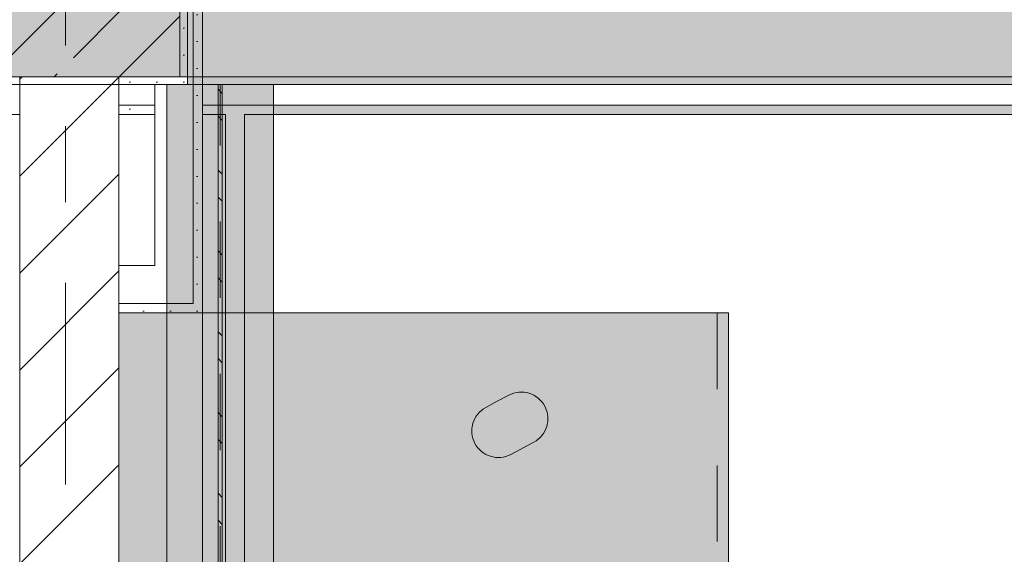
# Model space of a CAD drawing. Header units: metres. Extents: x -3.6 to 85.2, y -11 to 16.8.
# Tile 220 of 256: x 18.5 to 19.8, y 12.4 to 13.1. Entities that reach past the tile are written whole.
import ezdxf

# ---------------------------------------------------------------- set-up
doc = ezdxf.new("R2010")
doc.units = ezdxf.units.M
doc.header["$MEASUREMENT"] = 0
for name, pattern in [('Achse', [0.2, 0.1, -0.05, 0, -0.05]), ('Strichlinie doppelt', [0.546806, 0.264583, -0.105833, 0.070556, -0.105833]), ('Strichlinie eng', [0.115, 0.075, -0.04]), ('Wipeout_Contour', [1, 0, -1])]:
    doc.linetypes.add(name, pattern=pattern)
for name, color, linetype in [('451 - Universal.Achsen Raster', 7, 'Continuous'), ('605 - Struktur.Wand Innen', 7, 'Continuous'), ('607 - Struktur.Stütze', 7, 'Continuous'), ('608 - Struktur.Träger', 7, 'Continuous'), ('612 - Struktur.Stahlbau', 7, 'Continuous'), ('701 - Einrichtung.Möbel', 7, 'Continuous'), ('Neubau_606 - Struktur.Wand Innen Ausbau', 7, 'Continuous'), ('Neubau_612 - Struktur.Stahlbau', 7, 'Continuous'), ('Neubau_653 - Abdeckung.TB Verkofferung', 7, 'Continuous')]:
    doc.layers.add(name, color=color, linetype=linetype)
pattern_1 = [(45, (0, 0), (-0.01767767, 0.01767767), [0, -0.025])]
pattern_2 = [(45, (0, 0), (-0.0848528, 0.0848528), []), (45, (-0.04243, 0.04243), (-0.0848528, 0.0848528), [0.09, -0.03])]

msp = doc.modelspace()

# ---------------------------------------------------------------- hatches: boundary and pattern name
at = {"layer": '607 - Struktur.Stütze', "linetype": 'Continuous', "lineweight": 0, "true_color": 0x000000}
h = msp.add_hatch(dxfattribs=at)
h.set_pattern_fill('Beton__Stahlbeton_0001', color=18, style=0, pattern_type=2)
h.set_pattern_definition(pattern_2)
h.paths.add_polyline_path([(18.38, 13), (18.68, 13), (18.68, 13.45), (18.38, 13.45)])
h = msp.add_hatch(dxfattribs=at)
h.set_pattern_fill('Gips_0001', color=18, style=0, pattern_type=2)
h.set_pattern_definition(pattern_1)
h.paths.add_polyline_path([(18.37, 13.445), (18.37, 12.99), (18.47, 12.99), (18.47, 13), (18.38, 13), (18.38, 13.445)])
h = msp.add_hatch(dxfattribs=at)
h.set_pattern_fill('Gips_0001', color=18, style=0, pattern_type=2)
h.set_pattern_definition(pattern_1)
h.paths.add_polyline_path([(18.68, 13), (18.6, 13), (18.6, 12.99), (18.69, 12.99), (18.69, 13.445), (18.68, 13.445)])
at = {"layer": '608 - Struktur.Träger', "linetype": 'Continuous', "lineweight": 0, "true_color": 0x000000}
h = msp.add_hatch(dxfattribs=at)
h.set_pattern_fill('Gips_0001', color=18, style=0, pattern_type=2)
h.set_pattern_definition(pattern_1)
h.paths.add_polyline_path([(21.97, 13), (18.69, 13), (18.69, 12.99), (21.97, 12.99)])
at = {"layer": '612 - Struktur.Stahlbau', "linetype": 'Continuous', "lineweight": 0, "true_color": 0x30307f}
msp.add_hatch(color=177, dxfattribs=at).paths.add_polyline_path([(18.663, 12.99), (18.803, 12.99), (18.803, 8.51), (18.663, 8.51)])
at = {"layer": '701 - Einrichtung.Möbel', "linetype": 'Continuous', "lineweight": 0, "true_color": 0x3a3a3a}
for points in [[(18.6, 10.69), (20.8, 10.69), (20.8, 11.49), (19.4, 11.49), (19.4, 12.69), (18.6, 12.69)], [(19.0966, 12.5741), (19.0816, 12.5661, 0.994302), (19.1144, 12.5043), (19.1444, 12.5203, 1), (19.1116, 12.5821)]]:
    msp.add_hatch(color=250, dxfattribs=at).paths.add_polyline_path(points)
at = {"layer": 'Neubau_606 - Struktur.Wand Innen Ausbau', "linetype": 'Continuous', "lineweight": 0, "true_color": 0x000000}
h = msp.add_hatch(dxfattribs=at)
h.set_pattern_fill('Gips_0001', color=18, style=0, pattern_type=2)
h.set_pattern_definition(pattern_1)
h.paths.add_polyline_path([(18.71, 12.7025), (18.71, 13.445), (18.6975, 13.445), (18.6975, 12.7025)])
h = msp.add_hatch(dxfattribs=at)
h.set_pattern_fill('Gips_0001', color=18, style=0, pattern_type=2)
h.set_pattern_definition(pattern_1)
h.paths.add_polyline_path([(18.6975, 12.69), (18.71, 12.69), (18.6975, 12.7025)])
h = msp.add_hatch(dxfattribs=at)
h.set_pattern_fill('Gips_0001', color=18, style=0, pattern_type=2)
h.set_pattern_definition(pattern_1)
h.paths.add_polyline_path([(18.6975, 12.7025), (18.71, 12.69), (18.71, 12.7025)])
at = {"layer": 'Neubau_612 - Struktur.Stahlbau', "linetype": 'Continuous', "lineweight": 0, "true_color": 0x000000}
h = msp.add_hatch(dxfattribs=at)
h.set_pattern_fill('Metall__Stahl_0001', color=18, style=0, pattern_type=2)
h.set_pattern_definition([(135, (0, 0), (0.053033, 0.053033), []), (135, (-0.01768, -0.01768), (0.053033, 0.053033), [])])
h.paths.add_polyline_path([(18.7357, 8.51), (18.7357, 12.99), (18.7302, 12.99), (18.7302, 8.51)])
at = {"layer": 'Neubau_653 - Abdeckung.TB Verkofferung', "linetype": 'Continuous', "lineweight": 0, "true_color": 0x000000}
h = msp.add_hatch(dxfattribs=at)
h.set_pattern_fill('Gips_0001', color=18, style=0, pattern_type=2)
h.set_pattern_definition(pattern_1)
h.paths.add_polyline_path([(18.6, 12.9505), (18.6475, 12.9505), (18.6475, 12.963), (18.6, 12.963)])
h = msp.add_hatch(dxfattribs=at)
h.set_pattern_fill('Gips_0001', color=18, style=0, pattern_type=2)
h.set_pattern_definition(pattern_1)
h.paths.add_polyline_path([(18.71, 12.9505), (22.05, 12.9505), (22.05, 12.963), (18.71, 12.963)])
h = msp.add_hatch(dxfattribs=at)
h.set_pattern_fill('Gips_0001', color=18, style=0, pattern_type=2)
h.set_pattern_definition(pattern_1)
h.paths.add_polyline_path([(18.74, 8.6495), (18.765, 8.6495), (18.765, 12.9505), (18.74, 12.9505)])

# ---------------------------------------------------------------- linework, layer by layer
at = {"layer": '607 - Struktur.Stütze', "color": 7, "linetype": 'Continuous', "lineweight": 13, "flags": 128}
msp.add_lwpolyline([(18.38, 13), (18.68, 13), (18.68, 13.45), (18.38, 13.45)], close=True, dxfattribs=at)
at = {"layer": '607 - Struktur.Stütze', "color": 7, "linetype": 'Continuous', "lineweight": 5, "flags": 128}
for points in [[(18.37, 13.445), (18.37, 12.99), (18.47, 12.99)], [(18.6, 12.99), (18.69, 12.99), (18.69, 13.445)]]:
    msp.add_lwpolyline(points, dxfattribs=at)
at = {"layer": '608 - Struktur.Träger', "color": 7, "linetype": 'Continuous', "lineweight": 5}
for p in [(18.69, 13), (21.97, 12.99)]:
    msp.add_line(p, (18.69, 12.99), dxfattribs=at)
at = {"layer": '701 - Einrichtung.Möbel', "color": 7, "linetype": 'Strichlinie eng', "lineweight": 5, "true_color": 0xebebeb}
msp.add_line((19.385, 12.69), (19.385, 12.29), dxfattribs=at)
at = {"layer": '701 - Einrichtung.Möbel', "color": 7, "linetype": 'Continuous', "lineweight": 5, "true_color": 0xebebeb, "flags": 128}
msp.add_lwpolyline([(18.6, 10.69), (18.6, 12.69), (19.4, 12.69), (19.4, 11.49), (20.8, 11.49), (20.8, 10.69)], close=True, dxfattribs=at)
msp.add_lwpolyline([(19.0966, 12.5741), (19.0816, 12.5661, 0.994302), (19.1144, 12.5043), (19.1444, 12.5203, 1), (19.1116, 12.5821)], format="xyb", close=True, dxfattribs=at)
at = {"layer": 'Neubau_606 - Struktur.Wand Innen Ausbau', "color": 1, "linetype": 'Continuous', "lineweight": 5}
for p, q in [((18.6975, 12.7525), (18.6975, 13.445)), ((18.6975, 12.7025), (18.6975, 12.7525)), ((18.6475, 12.7025), (18.6975, 12.7025)), ((18.6475, 12.7025), (18.6975, 12.7025))]:
    msp.add_line(p, q, dxfattribs=at)
at = {"layer": 'Neubau_606 - Struktur.Wand Innen Ausbau', "color": 1, "linetype": 'Continuous', "lineweight": 5, "flags": 128}
for points in [[(18.71, 12.69), (18.71, 13.445)], [(18.6475, 12.99), (18.6475, 12.7525)], [(18.71, 12.69), (18.6975, 12.69)]]:
    msp.add_lwpolyline(points, dxfattribs=at)
at = {"layer": 'Neubau_612 - Struktur.Stahlbau', "color": 1, "linetype": 'Continuous', "lineweight": 13}
for p, q in [((18.663, 8.51), (18.663, 12.99)), ((18.803, 12.99), (18.663, 12.99)), ((18.803, 8.51), (18.803, 12.99))]:
    msp.add_line(p, q, dxfattribs=at)
at = {"layer": 'Neubau_612 - Struktur.Stahlbau', "color": 1, "linetype": 'Continuous', "lineweight": 9}
for p, q in [((18.7357, 12.99), (18.7302, 12.99)), ((18.7302, 12.99), (18.7302, 8.51)), ((18.7357, 12.99), (18.7357, 8.51))]:
    msp.add_line(p, q, dxfattribs=at)
at = {"layer": 'Neubau_612 - Struktur.Stahlbau', "color": 1, "linetype": 'Achse', "lineweight": 9}
msp.add_line((18.733, 8.51), (18.733, 12.99), dxfattribs=at)
at = {"layer": 'Neubau_653 - Abdeckung.TB Verkofferung', "color": 1, "linetype": 'Continuous', "lineweight": 5}
for p, q in [((18.6475, 12.99), (18.6, 12.99)), ((22.05, 12.99), (18.71, 12.99)), ((18.6475, 12.963), (18.6, 12.963)), ((22.05, 12.963), (18.71, 12.963)), ((18.6475, 12.9505), (18.6, 12.9505)), ((18.74, 12.9505), (18.71, 12.9505)), ((18.74, 12.9505), (18.74, 8.6495)), ((21.885, 12.9505), (18.765, 12.9505)), ((18.765, 12.9505), (18.765, 8.6495))]:
    msp.add_line(p, q, dxfattribs=at)
at = {"layer": 'Neubau_653 - Abdeckung.TB Verkofferung', "color": 1, "linetype": 'Continuous', "lineweight": 9}
for p, q in [((15.11, 12.9505), (18.6, 12.9505)), ((18.6, 8.6495), (18.6, 12.9505)), ((18.765, 12.9505), (21.885, 12.9505)), ((18.765, 8.6495), (18.765, 12.9505)), ((18.71, 8.6495), (18.71, 12.69))]:
    msp.add_line(p, q, dxfattribs=at)
at = {"layer": 'Neubau_653 - Abdeckung.TB Verkofferung', "color": 1, "linetype": 'Continuous', "lineweight": 5, "flags": 128}
for points in [[(18.6, 12.99), (18.6, 12.963), (18.6, 12.9505)], [(18.6475, 12.99), (18.6475, 12.963), (18.6475, 12.9505)], [(18.71, 12.99), (18.71, 12.963), (18.71, 12.9505)]]:
    msp.add_lwpolyline(points, dxfattribs=at)

# ---------------------------------------------------------------- next in the draw order: wipeouts: each hides what was drawn before it
at = {"color": 254, "linetype": 'Wipeout_Contour', "lineweight": 0, "ltscale": 86.077279}
msp.add_wipeout([(18.47, 13), (18.47, 8.6), (18.6, 8.6), (18.6, 13)], dxfattribs=at).dxf.layer = '605 - Struktur.Wand Innen'

# ---------------------------------------------------------------- next in the draw order: hatches: boundary and pattern name
at = {"layer": '605 - Struktur.Wand Innen', "linetype": 'Continuous', "lineweight": 0, "true_color": 0x000000}
h = msp.add_hatch(dxfattribs=at)
h.set_pattern_fill('MW_Ziegel_0001', color=18, style=0, pattern_type=2)
h.set_pattern_definition([(45, (0, 0), (-0.0636396, 0.0636396), [])])
h.paths.add_polyline_path([(18.47, 13), (18.47, 8.6), (18.6, 8.6), (18.6, 13)])
at = {"layer": '608 - Struktur.Träger', "linetype": 'Continuous', "lineweight": 0, "true_color": 0x000000}
h = msp.add_hatch(dxfattribs=at)
h.set_pattern_fill('Beton__Stahlbeton_0001', color=18, style=0, pattern_type=2)
h.set_pattern_definition(pattern_2)
h.paths.add_polyline_path([(15.09, 13.3), (14.78, 13.3), (14.78, 13), (15.09, 13), (18.37, 13), (18.69, 13), (21.97, 13), (22.29, 13), (25.57, 13), (25.89, 13), (29.17, 13), (29.49, 13), (32.77, 13), (33.09, 13), (36.37, 13), (36.69, 13), (39.97, 13), (40.29, 13), (43.57, 13), (43.89, 13), (47.17, 13), (47.48, 13), (47.48, 13.3), (47.17, 13.3), (43.89, 13.3), (43.57, 13.3), (40.29, 13.3), (39.97, 13.3), (36.69, 13.3), (36.37, 13.3), (33.09, 13.3), (32.77, 13.3), (29.49, 13.3), (29.17, 13.3), (25.89, 13.3), (25.57, 13.3), (22.29, 13.3), (21.97, 13.3), (18.69, 13.3), (18.37, 13.3)])
at = {"layer": 'Neubau_606 - Struktur.Wand Innen Ausbau', "linetype": 'Continuous', "lineweight": 0, "true_color": 0x000000}
h = msp.add_hatch(dxfattribs=at)
h.set_pattern_fill('Gips_0001', color=18, style=0, pattern_type=2)
h.set_pattern_definition(pattern_1)
h.paths.add_polyline_path([(18.6975, 12.7025), (18.6, 12.7025), (18.6, 12.69), (18.6975, 12.69)])

# ---------------------------------------------------------------- next in the draw order: linework, layer by layer
at = {"layer": '451 - Universal.Achsen Raster', "color": 160, "linetype": 'Strichlinie doppelt', "lineweight": 9, "true_color": 0x3232ff}
msp.add_line((18.53, -10.585), (18.53, 16.355), dxfattribs=at)
at = {"layer": '605 - Struktur.Wand Innen', "color": 7, "linetype": 'Continuous', "lineweight": 18, "flags": 128}
for points in [[(18.47, 13), (18.47, 8.6)], [(18.6, 8.6), (18.6, 13)]]:
    msp.add_lwpolyline(points, dxfattribs=at)
at = {"layer": '608 - Struktur.Träger', "color": 7, "linetype": 'Continuous', "lineweight": 13}
msp.add_line((14.78, 12.99), (47.48, 12.99), dxfattribs=at)
at = {"layer": '608 - Struktur.Träger', "color": 7, "linetype": 'Continuous', "lineweight": 13, "flags": 128}
msp.add_lwpolyline([(47.48, 13), (47.17, 13), (43.89, 13), (43.57, 13), (40.29, 13), (39.97, 13), (36.69, 13), (36.37, 13), (33.09, 13), (32.77, 13), (29.49, 13), (29.17, 13), (25.89, 13), (25.57, 13), (22.29, 13), (21.97, 13), (18.69, 13), (18.37, 13), (15.09, 13), (14.78, 13)], dxfattribs=at)
at = {"layer": 'Neubau_606 - Struktur.Wand Innen Ausbau', "color": 1, "linetype": 'Continuous', "lineweight": 5}
msp.add_line((18.6, 12.7025), (18.6475, 12.7025), dxfattribs=at)
at = {"layer": 'Neubau_606 - Struktur.Wand Innen Ausbau', "color": 1, "linetype": 'Continuous', "lineweight": 5, "flags": 128}
for points in [[(18.6475, 12.7525), (18.6, 12.7525)], [(18.6, 12.7025), (18.6, 12.7525)], [(18.6, 12.69), (18.6, 12.7025)], [(18.6, 12.69), (18.6975, 12.69)]]:
    msp.add_lwpolyline(points, dxfattribs=at)
at = {"layer": 'Neubau_653 - Abdeckung.TB Verkofferung', "color": 1, "linetype": 'Continuous', "lineweight": 9}
for p in [(18.6, 8.6495), (18.71, 12.69)]:
    msp.add_line(p, (18.6, 12.69), dxfattribs=at)

doc.saveas('drawing.dxf')
